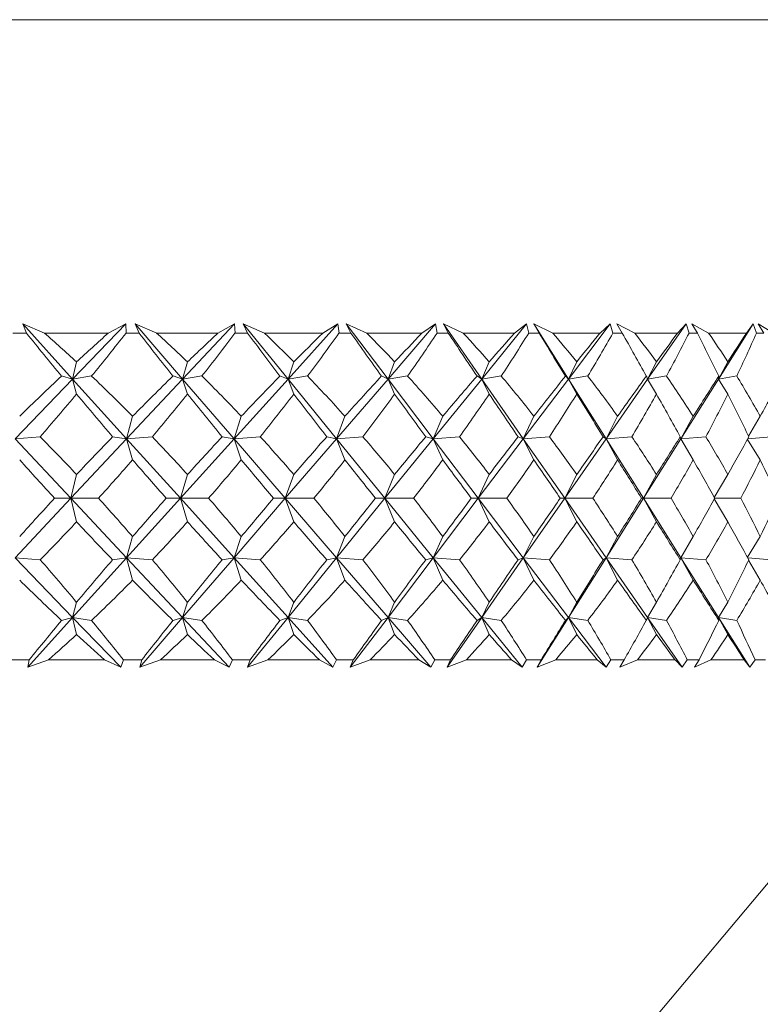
# Model space of a CAD drawing. Header units: inches. Extents: x -3.7 to 22.7, y -9.6 to 17.3.
# Tile 29 of 130: x 12.987 to 13.429, y -2.595 to -2.008. Entities that reach past the tile are written whole.
import ezdxf

# ---------------------------------------------------------------- set-up
doc = ezdxf.new("R2010")
doc.units = ezdxf.units.IN
doc.header["$MEASUREMENT"] = 0

msp = doc.modelspace()

# ---------------------------------------------------------------- linework, layer by layer
at = {"color": 7, "linetype": 'Continuous', "lineweight": 15}
for p, q in [((12.05351, -2.00777), (13.40213, -2.00777)), ((13.40213, -2.00777), (13.43758, -2.00777)), ((13.00209, -2.19477), (12.98908, -2.18926)), ((12.99124, -2.19477), (12.98908, -2.18926)), ((13.01884, -2.22218), (12.98908, -2.18926)), ((13.01884, -2.22218), (13.05063, -2.18926)), ((13.0401, -2.19477), (13.05063, -2.18926)), ((13.0507, -2.19477), (13.05063, -2.18926)), ((13.06899, -2.19477), (13.05611, -2.18926)), ((13.05849, -2.19477), (13.05611, -2.18926)), ((13.08449, -2.22218), (13.05611, -2.18926)), ((13.08449, -2.22218), (13.11539, -2.18926)), ((13.10558, -2.19477), (13.11539, -2.18926)), ((13.11576, -2.19477), (13.11539, -2.18926)), ((13.13327, -2.19477), (13.12063, -2.18926)), ((13.12323, -2.19477), (13.12063, -2.18926)), ((13.1474, -2.22218), (13.12063, -2.18926)), ((13.1474, -2.22218), (13.17716, -2.18926)), ((13.16817, -2.19477), (13.17716, -2.18926)), ((13.17784, -2.19477), (13.17716, -2.18926)), ((13.19444, -2.19477), (13.18214, -2.18926)), ((13.18493, -2.19477), (13.18214, -2.18926)), ((13.20709, -2.22218), (13.18214, -2.18926)), ((13.20709, -2.22218), (13.23547, -2.18926)), ((13.22736, -2.19477), (13.23547, -2.18926)), ((13.23644, -2.19477), (13.23547, -2.18926)), ((13.25199, -2.19477), (13.24013, -2.18926)), ((13.24308, -2.19477), (13.24013, -2.18926)), ((13.26305, -2.22218), (13.24013, -2.18926)), ((13.26305, -2.22218), (13.28982, -2.18926)), ((13.28267, -2.19477), (13.28982, -2.18926)), ((13.29109, -2.19477), (13.28982, -2.18926)), ((13.30546, -2.19477), (13.29414, -2.18926)), ((13.29724, -2.19477), (13.29414, -2.18926)), ((13.31485, -2.22218), (13.29414, -2.18926)), ((13.31485, -2.22218), (13.3398, -2.18926)), ((13.33365, -2.19477), (13.3398, -2.18926)), ((13.34134, -2.19477), (13.3398, -2.18926)), ((13.35443, -2.19477), (13.34374, -2.18926)), ((13.34695, -2.19477), (13.34374, -2.18926)), ((13.36207, -2.22218), (13.38499, -2.18926)), ((13.3799, -2.19477), (13.38499, -2.18926)), ((13.3868, -2.19477), (13.38499, -2.18926)), ((13.39849, -2.19477), (13.38851, -2.18926)), ((13.39182, -2.19477), (13.38851, -2.18926)), ((13.40432, -2.22218), (13.42503, -2.18926)), ((13.42104, -2.19477), (13.42503, -2.18926)), ((13.42709, -2.19477), (13.42503, -2.18926)), ((13.4373, -2.19477), (13.42811, -2.18926)), ((13.43148, -2.19477), (13.42811, -2.18926)), ((12.99124, -2.19477), (12.98318, -2.19477)), ((13.0401, -2.19477), (13.00209, -2.19477)), ((13.05849, -2.19477), (13.0507, -2.19477)), ((13.10558, -2.19477), (13.06899, -2.19477)), ((13.12323, -2.19477), (13.11576, -2.19477)), ((13.16817, -2.19477), (13.13327, -2.19477)), ((13.18493, -2.19477), (13.17784, -2.19477)), ((13.22736, -2.19477), (13.19444, -2.19477)), ((13.24308, -2.19477), (13.23644, -2.19477)), ((13.28267, -2.19477), (13.25199, -2.19477)), ((13.29724, -2.19477), (13.29109, -2.19477)), ((13.33365, -2.19477), (13.30546, -2.19477)), ((13.34695, -2.19477), (13.34134, -2.19477)), ((13.3799, -2.19477), (13.35443, -2.19477)), ((13.39182, -2.19477), (13.3868, -2.19477)), ((13.42104, -2.19477), (13.39849, -2.19477)), ((13.43148, -2.19477), (13.42709, -2.19477)), ((13.01884, -2.22218), (13.02118, -2.21198)), ((13.08449, -2.22218), (13.08739, -2.21198)), ((13.1474, -2.22218), (13.15085, -2.21198)), ((13.20709, -2.22218), (13.21105, -2.21198)), ((13.26305, -2.22218), (13.26749, -2.21198)), ((13.31485, -2.22218), (13.31974, -2.21198)), ((13.36207, -2.22218), (13.36736, -2.21198)), ((13.40432, -2.22218), (13.40998, -2.21198)), ((13.01884, -2.22218), (13.0122, -2.22036)), ((13.01884, -2.22218), (13.03012, -2.22036)), ((13.08449, -2.22218), (13.07874, -2.22036)), ((13.08449, -2.22218), (13.096, -2.22036)), ((13.1474, -2.22218), (13.14259, -2.22036)), ((13.1474, -2.22218), (13.15905, -2.22036)), ((13.20709, -2.22218), (13.20325, -2.22036)), ((13.20709, -2.22218), (13.21878, -2.22036)), ((13.26305, -2.22218), (13.26022, -2.22036)), ((13.26305, -2.22218), (13.27469, -2.22036)), ((13.31485, -2.22218), (13.31305, -2.22036)), ((13.31485, -2.22218), (13.32635, -2.22036)), ((13.36207, -2.22218), (13.36131, -2.22036)), ((13.36207, -2.22218), (13.37332, -2.22036)), ((13.40432, -2.22218), (13.40461, -2.22036)), ((13.40432, -2.22218), (13.41525, -2.22036)), ((12.98443, -2.2578), (13.01884, -2.22218)), ((13.01884, -2.22218), (13.02118, -2.23115)), ((13.05104, -2.2578), (13.01884, -2.22218)), ((13.05104, -2.2578), (13.08449, -2.22218)), ((13.08449, -2.22218), (13.08739, -2.23115)), ((13.1152, -2.2578), (13.08449, -2.22218)), ((13.1152, -2.2578), (13.1474, -2.22218)), ((13.1474, -2.22218), (13.15085, -2.23115)), ((13.17637, -2.2578), (13.1474, -2.22218)), ((13.17637, -2.2578), (13.20709, -2.22218)), ((13.20709, -2.22218), (13.21105, -2.23115)), ((13.23408, -2.2578), (13.20709, -2.22218)), ((13.23408, -2.2578), (13.26305, -2.22218)), ((13.26305, -2.22218), (13.26749, -2.23115)), ((13.28786, -2.2578), (13.26305, -2.22218)), ((13.28786, -2.2578), (13.31485, -2.22218)), ((13.31485, -2.22218), (13.31974, -2.23115)), ((13.33727, -2.2578), (13.31485, -2.22218)), ((13.33727, -2.2578), (13.36207, -2.22218)), ((13.36207, -2.22218), (13.36736, -2.23115)), ((13.38191, -2.2578), (13.40432, -2.22218)), ((13.40432, -2.22218), (13.40998, -2.23115)), ((13.05104, -2.2578), (13.0546, -2.24438)), ((13.1152, -2.2578), (13.1195, -2.24438)), ((13.17637, -2.2578), (13.18139, -2.24438)), ((13.23408, -2.2578), (13.23977, -2.24438)), ((13.28786, -2.2578), (13.29417, -2.24438)), ((13.33727, -2.2578), (13.34415, -2.24438)), ((13.38191, -2.2578), (13.38932, -2.24438)), ((13.42235, -2.25622), (13.4293, -2.24438)), ((12.98443, -2.2578), (12.99945, -2.25657)), ((13.01774, -2.29328), (12.98443, -2.2578)), ((13.01774, -2.29328), (13.05104, -2.2578)), ((13.05104, -2.2578), (13.04269, -2.25657)), ((13.05104, -2.2578), (13.06643, -2.25657)), ((13.05104, -2.2578), (13.0546, -2.27039)), ((13.08312, -2.29328), (13.05104, -2.2578)), ((13.08312, -2.29328), (13.1152, -2.2578)), ((13.1152, -2.2578), (13.10807, -2.25657)), ((13.1152, -2.2578), (13.13083, -2.25657)), ((13.1152, -2.2578), (13.1195, -2.27039)), ((13.14579, -2.29328), (13.1152, -2.2578)), ((13.14579, -2.29328), (13.17637, -2.2578)), ((13.17637, -2.2578), (13.17054, -2.25657)), ((13.17637, -2.2578), (13.19212, -2.25657)), ((13.17637, -2.2578), (13.18139, -2.27039)), ((13.20523, -2.29328), (13.17637, -2.2578)), ((13.20523, -2.29328), (13.23408, -2.2578)), ((13.23408, -2.2578), (13.22958, -2.25657)), ((13.23408, -2.2578), (13.24982, -2.25657)), ((13.23408, -2.2578), (13.23977, -2.27039)), ((13.26097, -2.29328), (13.23408, -2.2578)), ((13.26097, -2.29328), (13.28786, -2.2578)), ((13.28786, -2.2578), (13.28473, -2.25657)), ((13.28786, -2.2578), (13.30346, -2.25657)), ((13.28786, -2.2578), (13.29417, -2.27039)), ((13.31256, -2.29328), (13.28786, -2.2578)), ((13.31256, -2.29328), (13.33727, -2.2578)), ((13.33727, -2.2578), (13.33554, -2.25657)), ((13.33727, -2.2578), (13.35261, -2.25657)), ((13.33727, -2.2578), (13.34415, -2.27039)), ((13.35959, -2.29328), (13.33727, -2.2578)), ((13.35959, -2.29328), (13.38191, -2.2578)), ((13.38191, -2.2578), (13.38159, -2.25657)), ((13.38191, -2.2578), (13.39687, -2.25657)), ((13.38191, -2.2578), (13.38932, -2.27039)), ((13.42165, -2.25815), (13.4293, -2.27039)), ((13.42187, -2.25776), (13.43589, -2.25657)), ((13.01774, -2.29328), (13.02118, -2.27914)), ((13.08312, -2.29328), (13.08739, -2.27914)), ((13.14579, -2.29328), (13.15085, -2.27914)), ((13.20523, -2.29328), (13.21105, -2.27914)), ((13.26097, -2.29328), (13.26749, -2.27914)), ((13.31256, -2.29328), (13.31974, -2.27914)), ((13.35959, -2.29328), (13.36736, -2.27914)), ((13.40189, -2.29291), (13.40998, -2.27914)), ((12.98443, -2.32876), (13.01774, -2.29328)), ((13.01774, -2.29328), (13.00803, -2.29328)), ((13.01774, -2.29328), (13.02118, -2.30742)), ((13.05104, -2.32876), (13.01774, -2.29328)), ((13.01774, -2.29328), (13.03426, -2.29328)), ((13.05104, -2.32876), (13.08312, -2.29328)), ((13.08312, -2.29328), (13.07471, -2.29328)), ((13.08312, -2.29328), (13.08739, -2.30742)), ((13.1152, -2.32876), (13.08312, -2.29328)), ((13.08312, -2.29328), (13.09997, -2.29328)), ((13.1152, -2.32876), (13.14579, -2.29328)), ((13.14579, -2.29328), (13.13875, -2.29328)), ((13.14579, -2.29328), (13.15085, -2.30742)), ((13.17637, -2.32876), (13.14579, -2.29328)), ((13.14579, -2.29328), (13.16283, -2.29328)), ((13.17637, -2.32876), (13.20523, -2.29328)), ((13.20523, -2.29328), (13.19962, -2.29328)), ((13.20523, -2.29328), (13.21105, -2.30742)), ((13.23408, -2.32876), (13.20523, -2.29328)), ((13.20523, -2.29328), (13.22234, -2.29328)), ((13.23408, -2.32876), (13.26097, -2.29328)), ((13.26097, -2.29328), (13.25683, -2.29328)), ((13.26097, -2.29328), (13.26749, -2.30742)), ((13.28786, -2.32876), (13.26097, -2.29328)), ((13.26097, -2.29328), (13.278, -2.29328)), ((13.28786, -2.32876), (13.31256, -2.29328)), ((13.31256, -2.29328), (13.30992, -2.29328)), ((13.31256, -2.29328), (13.31974, -2.30742)), ((13.33727, -2.32876), (13.31256, -2.29328)), ((13.31256, -2.29328), (13.32938, -2.29328)), ((13.33727, -2.32876), (13.35959, -2.29328)), ((13.35959, -2.29328), (13.35848, -2.29328)), ((13.35959, -2.29328), (13.36736, -2.30742)), ((13.38191, -2.32876), (13.35959, -2.29328)), ((13.35959, -2.29328), (13.37606, -2.29328)), ((13.40189, -2.29365), (13.40998, -2.30742)), ((13.40209, -2.29328), (13.41766, -2.29328)), ((13.05104, -2.32876), (13.0546, -2.31617)), ((13.1152, -2.32876), (13.1195, -2.31617)), ((13.17637, -2.32876), (13.18139, -2.31617)), ((13.23408, -2.32876), (13.23977, -2.31617)), ((13.28786, -2.32876), (13.29417, -2.31617)), ((13.33727, -2.32876), (13.34415, -2.31617)), ((13.38191, -2.32876), (13.38932, -2.31617)), ((13.42165, -2.3284), (13.4293, -2.31617)), ((13.01884, -2.36438), (12.98443, -2.32876)), ((12.98443, -2.32876), (12.99945, -2.32998)), ((13.01884, -2.36438), (13.05104, -2.32876)), ((13.05104, -2.32876), (13.04269, -2.32998)), ((13.05104, -2.32876), (13.0546, -2.34217)), ((13.08449, -2.36438), (13.05104, -2.32876)), ((13.05104, -2.32876), (13.06643, -2.32998)), ((13.08449, -2.36438), (13.1152, -2.32876)), ((13.1152, -2.32876), (13.10807, -2.32998)), ((13.1152, -2.32876), (13.1195, -2.34217)), ((13.1474, -2.36438), (13.1152, -2.32876)), ((13.1152, -2.32876), (13.13083, -2.32998)), ((13.1474, -2.36438), (13.17637, -2.32876)), ((13.17637, -2.32876), (13.17054, -2.32998)), ((13.17637, -2.32876), (13.18139, -2.34217)), ((13.20709, -2.36438), (13.17637, -2.32876)), ((13.17637, -2.32876), (13.19212, -2.32998)), ((13.20709, -2.36438), (13.23408, -2.32876)), ((13.23408, -2.32876), (13.22958, -2.32998)), ((13.23408, -2.32876), (13.23977, -2.34217)), ((13.26305, -2.36438), (13.23408, -2.32876)), ((13.23408, -2.32876), (13.24982, -2.32998)), ((13.26305, -2.36438), (13.28786, -2.32876)), ((13.28786, -2.32876), (13.28473, -2.32998)), ((13.28786, -2.32876), (13.29417, -2.34217)), ((13.31485, -2.36438), (13.28786, -2.32876)), ((13.28786, -2.32876), (13.30346, -2.32998)), ((13.31485, -2.36438), (13.33727, -2.32876)), ((13.33727, -2.32876), (13.33554, -2.32998)), ((13.33727, -2.32876), (13.34415, -2.34217)), ((13.36207, -2.36438), (13.33727, -2.32876)), ((13.33727, -2.32876), (13.35261, -2.32998)), ((13.38191, -2.32876), (13.38159, -2.32998)), ((13.38191, -2.32876), (13.38932, -2.34217)), ((13.40432, -2.36438), (13.38191, -2.32876)), ((13.38191, -2.32876), (13.39687, -2.32998)), ((13.42187, -2.32879), (13.43589, -2.32998)), ((13.42235, -2.33033), (13.4293, -2.34217)), ((13.01884, -2.36438), (13.02118, -2.3554)), ((13.08449, -2.36438), (13.08739, -2.3554)), ((13.1474, -2.36438), (13.15085, -2.3554)), ((13.20709, -2.36438), (13.21105, -2.3554)), ((13.26305, -2.36438), (13.26749, -2.3554)), ((13.31485, -2.36438), (13.31974, -2.3554)), ((13.36207, -2.36438), (13.36736, -2.3554)), ((13.40432, -2.36438), (13.40998, -2.3554)), ((12.99201, -2.39406), (13.01884, -2.36438)), ((13.01884, -2.36438), (13.0122, -2.36619)), ((13.01884, -2.36438), (13.02118, -2.37458)), ((13.0475, -2.39406), (13.01884, -2.36438)), ((13.01884, -2.36438), (13.03012, -2.36619)), ((13.0589, -2.39406), (13.08449, -2.36438)), ((13.08449, -2.36438), (13.07874, -2.36619)), ((13.08449, -2.36438), (13.08739, -2.37458)), ((13.11235, -2.39406), (13.08449, -2.36438)), ((13.08449, -2.36438), (13.096, -2.36619)), ((13.12327, -2.39406), (13.1474, -2.36438)), ((13.1474, -2.36438), (13.14259, -2.36619)), ((13.1474, -2.36438), (13.15085, -2.37458)), ((13.17424, -2.39406), (13.1474, -2.36438)), ((13.1474, -2.36438), (13.15905, -2.36619)), ((13.18459, -2.39406), (13.20709, -2.36438)), ((13.20709, -2.36438), (13.20325, -2.36619)), ((13.20709, -2.36438), (13.21105, -2.37458)), ((13.23267, -2.39406), (13.20709, -2.36438)), ((13.20709, -2.36438), (13.21878, -2.36619)), ((13.24239, -2.39406), (13.26305, -2.36438)), ((13.26305, -2.36438), (13.26022, -2.36619)), ((13.26305, -2.36438), (13.26749, -2.37458)), ((13.28719, -2.39406), (13.26305, -2.36438)), ((13.26305, -2.36438), (13.27469, -2.36619)), ((13.29618, -2.39406), (13.31485, -2.36438)), ((13.31485, -2.36438), (13.31305, -2.36619)), ((13.31485, -2.36438), (13.31974, -2.37458)), ((13.33735, -2.39406), (13.31485, -2.36438)), ((13.31485, -2.36438), (13.32635, -2.36619)), ((13.36207, -2.36438), (13.36131, -2.36619)), ((13.36207, -2.36438), (13.36736, -2.37458)), ((13.38274, -2.39406), (13.36207, -2.36438)), ((13.36207, -2.36438), (13.37332, -2.36619)), ((13.40432, -2.36438), (13.40461, -2.36619)), ((13.40432, -2.36438), (13.40998, -2.37458)), ((13.423, -2.39406), (13.40432, -2.36438)), ((13.40432, -2.36438), (13.41525, -2.36619)), ((12.99287, -2.38977), (12.98154, -2.38977)), ((12.99287, -2.38977), (12.99201, -2.39406)), ((13.00438, -2.38977), (12.99201, -2.39406)), ((13.03784, -2.38977), (13.00438, -2.38977)), ((13.03784, -2.38977), (13.0475, -2.39406)), ((13.04911, -2.38977), (13.0475, -2.39406)), ((13.06007, -2.38977), (13.04911, -2.38977)), ((13.06007, -2.38977), (13.0589, -2.39406)), ((13.0712, -2.38977), (13.0589, -2.39406)), ((13.10342, -2.38977), (13.0712, -2.38977)), ((13.10342, -2.38977), (13.11235, -2.39406)), ((13.11423, -2.38977), (13.11235, -2.39406)), ((13.12474, -2.38977), (13.11423, -2.38977)), ((13.12474, -2.38977), (13.12327, -2.39406)), ((13.13539, -2.38977), (13.12327, -2.39406)), ((13.16612, -2.38977), (13.13539, -2.38977)), ((13.16612, -2.38977), (13.17424, -2.39406)), ((13.17639, -2.38977), (13.17424, -2.39406)), ((13.18636, -2.38977), (13.17639, -2.38977)), ((13.18636, -2.38977), (13.18459, -2.39406)), ((13.19644, -2.38977), (13.18459, -2.39406)), ((13.22543, -2.38977), (13.19644, -2.38977)), ((13.22543, -2.38977), (13.23267, -2.39406)), ((13.23508, -2.38977), (13.23267, -2.39406)), ((13.24443, -2.38977), (13.23508, -2.38977)), ((13.24443, -2.38977), (13.24239, -2.39406)), ((13.25386, -2.38977), (13.24239, -2.39406)), ((13.28087, -2.38977), (13.25386, -2.38977)), ((13.28087, -2.38977), (13.28719, -2.39406)), ((13.28983, -2.38977), (13.28719, -2.39406)), ((13.29848, -2.38977), (13.28983, -2.38977)), ((13.29848, -2.38977), (13.29618, -2.39406)), ((13.30719, -2.38977), (13.29618, -2.39406)), ((13.33201, -2.38977), (13.30719, -2.38977)), ((13.33201, -2.38977), (13.33735, -2.39406)), ((13.34019, -2.38977), (13.33735, -2.39406)), ((13.34808, -2.38977), (13.34019, -2.38977)), ((13.34808, -2.38977), (13.34554, -2.39406)), ((13.35599, -2.38977), (13.34554, -2.39406)), ((13.37842, -2.38977), (13.35599, -2.38977)), ((13.37842, -2.38977), (13.38274, -2.39406)), ((13.38577, -2.38977), (13.38274, -2.39406)), ((13.39283, -2.38977), (13.38577, -2.38977)), ((13.39283, -2.38977), (13.39007, -2.39406)), ((13.39989, -2.38977), (13.39007, -2.39406)), ((13.41974, -2.38977), (13.39989, -2.38977)), ((13.41974, -2.38977), (13.423, -2.39406)), ((13.42619, -2.38977), (13.423, -2.39406)), ((13.43236, -2.38977), (13.42619, -2.38977)), ((13.1562, -2.85377), (13.54183, -2.39419))]:
    msp.add_line(p, q, dxfattribs=at)
for centre, major_axis, ratio, start_param, end_param in [((12.74554, -1.17605), (-0.73858, 1.37578), 0.223447, 2.27737, 2.305035), ((12.74554, -3.41051), (-0.20255, 1.38098), 0.560422, 5.675452, 5.700754), ((12.74554, -3.41051), (0.68471, 1.37013), 0.301969, 0.650193, 0.675496), ((12.74554, -1.17605), (0.37975, 1.37186), 0.513259, 3.999899, 4.027564), ((12.74554, -1.17605), (-0.75863, 1.37858), 0.184206, 2.295733, 2.323398), ((12.74554, -3.41051), (-0.10031, 1.38445), 0.573288, 5.715953, 5.741256), ((12.74554, -3.41051), (0.71407, 1.37288), 0.262732, 0.63623, 0.661532), ((12.74554, -1.17605), (0.29632, 1.37637), 0.539896, 3.974478, 4.002143), ((12.74554, -1.17605), (-0.77451, 1.38108), 0.145055, 2.315587, 2.343252), ((12.74554, -3.41051), (0.00667, 1.38564), 0.577332, 5.760244, 5.785547), ((12.74554, -3.41051), (0.73858, 1.37578), 0.223447, 0.619803, 0.645105), ((12.74554, -1.17605), (0.20255, 1.38098), 0.560422, 3.940778, 3.968443), ((12.74554, -1.17605), (-0.78645, 1.38313), 0.106006, 2.336553, 2.364218), ((12.74554, -3.41051), (0.11332, 1.38412), 0.572156, 5.804274, 5.829576), ((12.74554, -3.41051), (0.75863, 1.37858), 0.184206, 0.60144, 0.626743), ((12.74554, -1.17605), (0.10031, 1.38445), 0.573288, 3.900277, 3.927942), ((12.74554, -1.17605), (-0.7946, 1.38462), 0.067046, 2.358299, 2.385964), ((12.74554, -3.41051), (0.21468, 1.38045), 0.558266, 5.844067, 5.869369), ((12.74554, -3.41051), (0.77451, 1.38108), 0.145055, 0.581586, 0.606888), ((12.74554, -1.17605), (-0.00667, 1.38564), 0.577332, 3.855986, 3.883651), ((12.74554, -1.17605), (-0.79905, 1.38546), 0.028148, 2.380523, 2.408188), ((12.74554, -3.41051), (0.30723, 1.37579), 0.536896, 5.87679, 5.902093), ((12.74554, -3.41051), (0.78645, 1.38313), 0.106006, 0.56062, 0.585922), ((12.74554, -1.17605), (-0.11332, 1.38412), 0.572156, 3.811956, 3.839621), ((12.74554, -1.17605), (-0.79986, 1.38561), 0.010722, 3.852575, 3.880241), ((12.74554, -3.41051), (0.38934, 1.37136), 0.509614, 5.901153, 5.926455), ((12.74554, -3.41051), (0.7946, 1.38462), 0.067046, 0.538874, 0.564177), ((12.74554, -1.17605), (-0.21468, 1.38045), 0.558266, 3.772163, 3.799828), ((12.74554, -1.17605), (-0.79704, 1.38508), 0.049602, 3.830229, 3.857894), ((12.74554, -3.41051), (0.46093, 1.36801), 0.477967, 5.917139, 5.942441), ((12.74554, -3.41051), (0.79905, 1.38546), 0.028148, 0.51665, 0.541953), ((12.74554, -1.17605), (-0.30723, 1.37579), 0.536896, 3.73944, 3.767105), ((12.74554, -3.41051), (0.68471, 1.37013), 0.301969, 0.687428, 0.720375), ((12.74554, -3.41051), (-0.20255, 1.38098), 0.560422, 5.630572, 5.663519), ((12.74554, -3.41051), (0.71407, 1.37288), 0.262732, 0.673465, 0.706412), ((12.74554, -3.41051), (-0.10031, 1.38445), 0.573288, 5.671073, 5.704021), ((12.74554, -3.41051), (0.73858, 1.37578), 0.223447, 0.657038, 0.689985), ((12.74554, -3.41051), (0.00667, 1.38564), 0.577332, 5.715364, 5.748312), ((12.74554, -3.41051), (0.75863, 1.37858), 0.184206, 0.638675, 0.671623), ((12.74554, -3.41051), (0.11332, 1.38412), 0.572156, 5.759394, 5.792341), ((12.74554, -3.41051), (0.77451, 1.38108), 0.145055, 0.618821, 0.651768), ((12.74554, -3.41051), (0.21468, 1.38045), 0.558266, 5.799187, 5.832134), ((12.74554, -3.41051), (0.78645, 1.38313), 0.106006, 0.597855, 0.630802), ((12.74554, -3.41051), (0.30723, 1.37579), 0.536896, 5.831911, 5.864858), ((12.74554, -3.41051), (0.7946, 1.38462), 0.067046, 0.576109, 0.609057), ((12.74554, -3.41051), (0.38934, 1.37136), 0.509614, 5.856273, 5.88922), ((12.74554, -3.41051), (0.79905, 1.38546), 0.028148, 0.553885, 0.586832), ((12.74554, -3.41051), (0.46093, 1.36801), 0.477967, 5.872259, 5.905206), ((12.74554, -3.41051), (0.79986, 1.38561), 0.010722, 5.718775, 5.751722), ((12.74554, -1.17605), (0.37975, 1.37186), 0.513259, 3.959174, 3.987966), ((12.74554, -1.17605), (-0.73858, 1.37578), 0.223447, 2.316968, 2.34576), ((12.74554, -1.17605), (0.29632, 1.37637), 0.539896, 3.933754, 3.962546), ((12.74554, -1.17605), (-0.75863, 1.37858), 0.184206, 2.33533, 2.364122), ((12.74554, -1.17605), (0.20255, 1.38098), 0.560422, 3.900054, 3.928846), ((12.74554, -1.17605), (-0.77451, 1.38108), 0.145055, 2.355185, 2.383977), ((12.74554, -1.17605), (0.10031, 1.38445), 0.573288, 3.859552, 3.888344), ((12.74554, -1.17605), (-0.78645, 1.38313), 0.106006, 2.376151, 2.404943), ((12.74554, -1.17605), (-0.00667, 1.38564), 0.577332, 3.815261, 3.844053), ((12.74554, -1.17605), (-0.7946, 1.38462), 0.067046, 2.397896, 2.426689), ((12.74554, -1.17605), (-0.11332, 1.38412), 0.572156, 3.771232, 3.800024), ((12.74554, -1.17605), (-0.79905, 1.38546), 0.028148, 2.42012, 2.448913), ((12.74554, -1.17605), (-0.21468, 1.38045), 0.558266, 3.731439, 3.760231), ((12.74554, -1.17605), (-0.79986, 1.38561), 0.010722, 3.811851, 3.840643), ((12.74554, -1.17605), (-0.30723, 1.37579), 0.536896, 3.698715, 3.727507), ((12.74554, -1.17605), (-0.79704, 1.38508), 0.049602, 3.789504, 3.818296), ((12.74554, -3.41051), (-0.29632, 1.37637), 0.539896, 5.551992, 5.580784), ((12.74554, -3.41051), (0.71407, 1.37288), 0.262732, 0.7225, 0.751292), ((12.74554, -3.41051), (-0.20255, 1.38098), 0.560422, 5.585692, 5.614484), ((12.74554, -3.41051), (0.73858, 1.37578), 0.223447, 0.706073, 0.734865), ((12.74554, -3.41051), (-0.10031, 1.38445), 0.573288, 5.626193, 5.654986), ((12.74554, -3.41051), (0.75863, 1.37858), 0.184206, 0.68771, 0.716503), ((12.74554, -3.41051), (0.00667, 1.38564), 0.577332, 5.670485, 5.699277), ((12.74554, -3.41051), (0.77451, 1.38108), 0.145055, 0.667856, 0.696648), ((12.74554, -3.41051), (0.11332, 1.38412), 0.572156, 5.714514, 5.743306), ((12.74554, -3.41051), (0.78645, 1.38313), 0.106006, 0.64689, 0.675682), ((12.74554, -3.41051), (0.21468, 1.38045), 0.558266, 5.754307, 5.783099), ((12.74554, -3.41051), (0.7946, 1.38462), 0.067046, 0.625144, 0.653936), ((12.74554, -3.41051), (0.30723, 1.37579), 0.536896, 5.787031, 5.815823), ((12.74554, -3.41051), (0.79905, 1.38546), 0.028148, 0.60292, 0.631712), ((12.74554, -3.41051), (0.38934, 1.37136), 0.509614, 5.811393, 5.840185), ((12.74554, -3.41051), (0.79986, 1.38561), 0.010722, 5.673895, 5.702687), ((12.74554, -1.17605), (-0.71407, 1.37288), 0.262732, 2.345421, 2.372838), ((12.74554, -1.17605), (0.29632, 1.37637), 0.539896, 3.890249, 3.917666), ((12.74554, -1.17605), (-0.73858, 1.37578), 0.223447, 2.361848, 2.389264), ((12.74554, -1.17605), (0.20255, 1.38098), 0.560422, 3.856549, 3.883966), ((12.74554, -1.17605), (-0.75863, 1.37858), 0.184206, 2.38021, 2.407627), ((12.74554, -1.17605), (0.10031, 1.38445), 0.573288, 3.816047, 3.843464), ((12.74554, -1.17605), (-0.77451, 1.38108), 0.145055, 2.400064, 2.427481), ((12.74554, -1.17605), (-0.00667, 1.38564), 0.577332, 3.771756, 3.799173), ((12.74554, -1.17605), (-0.78645, 1.38313), 0.106006, 2.421031, 2.448448), ((12.74554, -1.17605), (-0.11332, 1.38412), 0.572156, 3.727727, 3.755144), ((12.74554, -1.17605), (-0.7946, 1.38462), 0.067046, 2.442776, 2.470193), ((12.74554, -1.17605), (-0.21468, 1.38045), 0.558266, 3.687934, 3.715351), ((12.74554, -1.17605), (-0.79905, 1.38546), 0.028148, 2.465, 2.492417), ((12.74554, -1.17605), (-0.30723, 1.37579), 0.536896, 3.65521, 3.682627), ((12.74554, -1.17605), (-0.79986, 1.38561), 0.010722, 3.768346, 3.795763), ((12.74554, -1.17605), (-0.38934, 1.37136), 0.509614, 3.630848, 3.658265), ((12.74554, -1.17605), (-0.79704, 1.38508), 0.049602, 3.745999, 3.773416), ((12.74554, -3.41051), (0.71407, 1.37288), 0.262732, 0.768755, 0.796172), ((12.74554, -3.41051), (-0.29632, 1.37637), 0.539896, 5.507112, 5.534529), ((12.74554, -3.41051), (0.73858, 1.37578), 0.223447, 0.752328, 0.779745), ((12.74554, -3.41051), (-0.20255, 1.38098), 0.560422, 5.540812, 5.568229), ((12.74554, -3.41051), (0.75863, 1.37858), 0.184206, 0.733966, 0.761383), ((12.74554, -3.41051), (-0.10031, 1.38445), 0.573288, 5.581314, 5.608731), ((12.74554, -3.41051), (0.77451, 1.38108), 0.145055, 0.714111, 0.741528), ((12.74554, -3.41051), (0.00667, 1.38564), 0.577332, 5.625605, 5.653022), ((12.74554, -3.41051), (0.78645, 1.38313), 0.106006, 0.693145, 0.720562), ((12.74554, -3.41051), (0.11332, 1.38412), 0.572156, 5.669634, 5.697051), ((12.74554, -3.41051), (0.7946, 1.38462), 0.067046, 0.671399, 0.698816), ((12.74554, -3.41051), (0.21468, 1.38045), 0.558266, 5.709427, 5.736844), ((12.74554, -3.41051), (0.79905, 1.38546), 0.028148, 0.649175, 0.676592), ((12.74554, -3.41051), (0.30723, 1.37579), 0.536896, 5.742151, 5.769568), ((12.74554, -3.41051), (0.79986, 1.38561), 0.010722, 5.629015, 5.656432), ((12.74554, -3.41051), (0.38934, 1.37136), 0.509614, 5.766513, 5.79393), ((12.74554, -3.41051), (0.79704, 1.38508), 0.049602, 5.651362, 5.678779), ((12.74554, -1.17605), (0.29632, 1.37637), 0.539896, 3.843994, 3.872786), ((12.74554, -1.17605), (-0.71407, 1.37288), 0.262732, 2.390301, 2.419093), ((12.74554, -1.17605), (0.20255, 1.38098), 0.560422, 3.810294, 3.839086), ((12.74554, -1.17605), (-0.73858, 1.37578), 0.223447, 2.406727, 2.43552), ((12.74554, -1.17605), (0.10031, 1.38445), 0.573288, 3.769792, 3.798585), ((12.74554, -1.17605), (-0.75863, 1.37858), 0.184206, 2.42509, 2.453882), ((12.74554, -1.17605), (-0.00667, 1.38564), 0.577332, 3.725501, 3.754293), ((12.74554, -1.17605), (-0.77451, 1.38108), 0.145055, 2.444944, 2.473737), ((12.74554, -1.17605), (-0.11332, 1.38412), 0.572156, 3.681472, 3.710264), ((12.74554, -1.17605), (-0.78645, 1.38313), 0.106006, 2.465911, 2.494703), ((12.74554, -1.17605), (-0.21468, 1.38045), 0.558266, 3.641679, 3.670471), ((12.74554, -1.17605), (-0.7946, 1.38462), 0.067046, 2.487656, 2.516448), ((12.74554, -1.17605), (-0.30723, 1.37579), 0.536896, 3.608955, 3.637747), ((12.74554, -1.17605), (-0.79905, 1.38546), 0.028148, 2.50988, 2.538672), ((12.74554, -1.17605), (-0.38934, 1.37136), 0.509614, 3.584593, 3.613385), ((12.74554, -1.17605), (-0.79986, 1.38561), 0.010722, 3.722091, 3.750883), ((12.74554, -3.41051), (-0.37975, 1.37186), 0.513259, 5.436812, 5.465604), ((12.74554, -3.41051), (0.73858, 1.37578), 0.223447, 0.795833, 0.824625), ((12.74554, -3.41051), (-0.29632, 1.37637), 0.539896, 5.462232, 5.491024), ((12.74554, -3.41051), (0.75863, 1.37858), 0.184206, 0.77747, 0.806262), ((12.74554, -3.41051), (-0.20255, 1.38098), 0.560422, 5.495932, 5.524724), ((12.74554, -3.41051), (0.77451, 1.38108), 0.145055, 0.757616, 0.786408), ((12.74554, -3.41051), (-0.10031, 1.38445), 0.573288, 5.536434, 5.565226), ((12.74554, -3.41051), (0.78645, 1.38313), 0.106006, 0.73665, 0.765442), ((12.74554, -3.41051), (0.00667, 1.38564), 0.577332, 5.580725, 5.609517), ((12.74554, -3.41051), (0.7946, 1.38462), 0.067046, 0.714904, 0.743696), ((12.74554, -3.41051), (0.11332, 1.38412), 0.572156, 5.624754, 5.653546), ((12.74554, -3.41051), (0.79905, 1.38546), 0.028148, 0.69268, 0.721472), ((12.74554, -3.41051), (0.21468, 1.38045), 0.558266, 5.664547, 5.693339), ((12.74554, -3.41051), (0.79986, 1.38561), 0.010722, 5.584135, 5.612927), ((12.74554, -3.41051), (0.30723, 1.37579), 0.536896, 5.697271, 5.726063), ((12.74554, -3.41051), (0.79704, 1.38508), 0.049602, 5.606482, 5.635274), ((12.74554, -1.17605), (-0.68471, 1.37013), 0.301969, 2.421217, 2.454165), ((12.74554, -1.17605), (0.20255, 1.38098), 0.560422, 3.761259, 3.794206), ((12.74554, -1.17605), (-0.71407, 1.37288), 0.262732, 2.43518, 2.468128), ((12.74554, -1.17605), (0.10031, 1.38445), 0.573288, 3.720757, 3.753705), ((12.74554, -1.17605), (-0.73858, 1.37578), 0.223447, 2.451607, 2.484555), ((12.74554, -1.17605), (-0.00667, 1.38564), 0.577332, 3.676466, 3.709414), ((12.74554, -1.17605), (-0.75863, 1.37858), 0.184206, 2.46997, 2.502917), ((12.74554, -1.17605), (-0.11332, 1.38412), 0.572156, 3.632437, 3.665384), ((12.74554, -1.17605), (-0.77451, 1.38108), 0.145055, 2.489824, 2.522772), ((12.74554, -1.17605), (-0.21468, 1.38045), 0.558266, 3.592644, 3.625591), ((12.74554, -1.17605), (-0.78645, 1.38313), 0.106006, 2.510791, 2.543738), ((12.74554, -1.17605), (-0.30723, 1.37579), 0.536896, 3.55992, 3.592867), ((12.74554, -1.17605), (-0.7946, 1.38462), 0.067046, 2.532536, 2.565483), ((12.74554, -1.17605), (-0.38934, 1.37136), 0.509614, 3.535558, 3.568505), ((12.74554, -1.17605), (-0.79905, 1.38546), 0.028148, 2.55476, 2.587708), ((12.74554, -1.17605), (-0.46093, 1.36801), 0.477967, 3.519572, 3.552519), ((12.74554, -1.17605), (-0.79986, 1.38561), 0.010722, 3.673056, 3.706003), ((12.74554, -3.41051), (0.73858, 1.37578), 0.223447, 0.836558, 0.862074), ((12.74554, -3.41051), (-0.37975, 1.37186), 0.513259, 5.399363, 5.424879), ((12.74554, -3.41051), (0.75863, 1.37858), 0.184206, 0.818195, 0.843711), ((12.74554, -3.41051), (-0.29632, 1.37637), 0.539896, 5.424783, 5.450299), ((12.74554, -3.41051), (0.77451, 1.38108), 0.145055, 0.798341, 0.823857), ((12.74554, -3.41051), (-0.20255, 1.38098), 0.560422, 5.458483, 5.484), ((12.74554, -3.41051), (0.78645, 1.38313), 0.106006, 0.777374, 0.80289), ((12.74554, -3.41051), (-0.10031, 1.38445), 0.573288, 5.498985, 5.524501), ((12.74554, -3.41051), (0.7946, 1.38462), 0.067046, 0.755629, 0.781145), ((12.74554, -3.41051), (0.00667, 1.38564), 0.577332, 5.543276, 5.568792), ((12.74554, -3.41051), (0.79905, 1.38546), 0.028148, 0.733405, 0.758921), ((12.74554, -3.41051), (0.11332, 1.38412), 0.572156, 5.587305, 5.612822), ((12.74554, -3.41051), (0.79986, 1.38561), 0.010722, 5.546686, 5.572202), ((12.74554, -3.41051), (0.21468, 1.38045), 0.558266, 5.627098, 5.652615), ((12.74554, -3.41051), (0.79704, 1.38508), 0.049602, 5.569033, 5.594549), ((12.74554, -3.41051), (0.30723, 1.37579), 0.536896, 5.659822, 5.685338), ((12.74554, -1.17605), (0.20255, 1.38098), 0.560422, 3.727048, 3.749326), ((12.74554, -1.17605), (-0.68471, 1.37013), 0.301969, 2.466097, 2.488376), ((12.74554, -1.17605), (0.10031, 1.38445), 0.573288, 3.686546, 3.708825), ((12.74554, -1.17605), (-0.71407, 1.37288), 0.262732, 2.48006, 2.502339), ((12.74554, -1.17605), (-0.00667, 1.38564), 0.577332, 3.642255, 3.664534), ((12.74554, -1.17605), (-0.73858, 1.37578), 0.223447, 2.496487, 2.518766), ((12.74554, -1.17605), (-0.11332, 1.38412), 0.572156, 3.598226, 3.620504), ((12.74554, -1.17605), (-0.75863, 1.37858), 0.184206, 2.51485, 2.537128), ((12.74554, -1.17605), (-0.21468, 1.38045), 0.558266, 3.558433, 3.580711), ((12.74554, -1.17605), (-0.77451, 1.38108), 0.145055, 2.534704, 2.556983), ((12.74554, -1.17605), (-0.30723, 1.37579), 0.536896, 3.525709, 3.547988), ((12.74554, -1.17605), (-0.78645, 1.38313), 0.106006, 2.555671, 2.577949), ((12.74554, -1.17605), (-0.38934, 1.37136), 0.509614, 3.501346, 3.523625), ((12.74554, -1.17605), (-0.7946, 1.38462), 0.067046, 2.577416, 2.599695), ((12.74554, -1.17605), (-0.46093, 1.36801), 0.477967, 3.485361, 3.507639), ((12.74554, -1.17605), (-0.79905, 1.38546), 0.028148, 2.59964, 2.621919)]:
    msp.add_ellipse(centre, major_axis=major_axis, ratio=ratio, start_param=start_param, end_param=end_param, dxfattribs=at)

doc.saveas('drawing.dxf')
